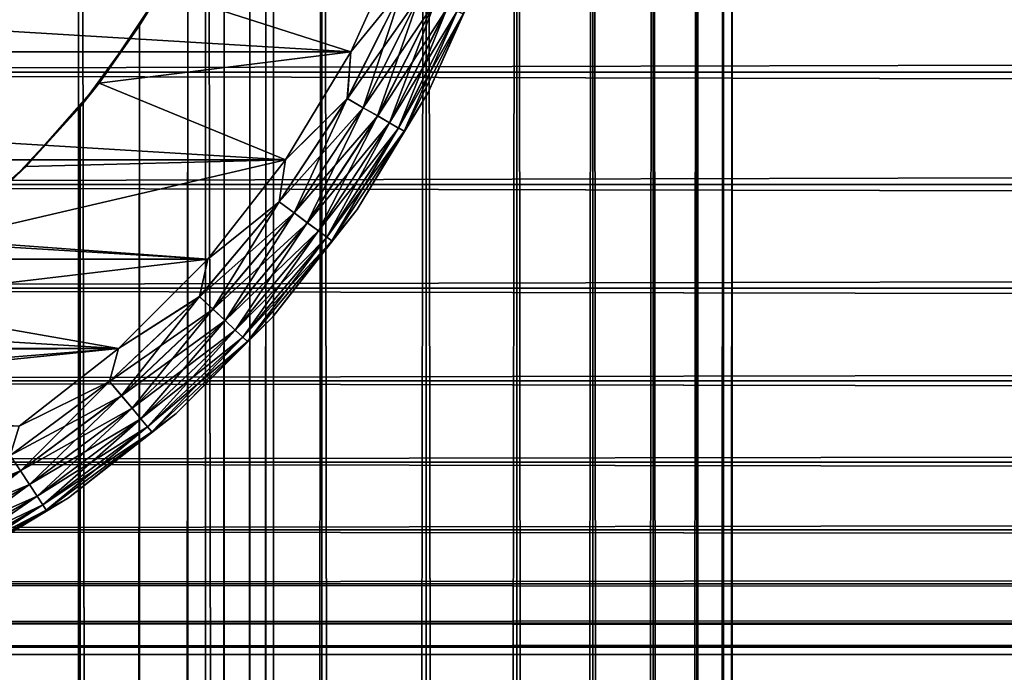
# Model space of a CAD drawing. Extents: x -265 to 265, y 0 to 747.
# Tile 187 of 256: x -243 to -232, y 707 to 715. Entities that reach past the tile are written whole.
import ezdxf

# ---------------------------------------------------------------- set-up
doc = ezdxf.new("R2010")
doc.units = 0
doc.header["$LTSCALE"] = 65.185185
for name, color, linetype in [('4', 7, 'CONTINUOUS'), ('51', 7, 'CONTINUOUS'), ('52', 7, 'CONTINUOUS'), ('58', 7, 'CONTINUOUS'), ('61', 7, 'CONTINUOUS'), ('62', 7, 'CONTINUOUS'), ('64', 7, 'CONTINUOUS'), ('68', 7, 'CONTINUOUS'), ('72', 7, 'CONTINUOUS')]:
    doc.layers.add(name, color=color, linetype=linetype)

msp = doc.modelspace()

# ---------------------------------------------------------------- linework, layer by layer
at = {"layer": '4', "color": 7, "linetype": 'CONTINUOUS'}
for points in [[(-263, 714.191, 16.432), (-263, 715.567, 15.812), (263, 714.191, 16.432), (-263, 714.191, 16.432)], [(263, 714.191, 16.432), (-263, 715.567, 15.812), (263, 715.567, 15.812), (263, 714.191, 16.432)], [(-263, 715.567, 39.188), (-263, 714.191, 38.568), (263, 715.567, 39.188), (-263, 715.567, 39.188)], [(263, 715.567, 39.188), (-263, 714.191, 38.568), (263, 714.191, 38.568), (263, 715.567, 39.188)], [(-263, 712.899, 17.213), (-263, 714.191, 16.432), (263, 712.899, 17.213), (-263, 712.899, 17.213)], [(263, 712.899, 17.213), (-263, 714.191, 16.432), (263, 714.191, 16.432), (263, 712.899, 17.213)], [(-263, 714.191, 38.568), (-263, 712.899, 37.787), (263, 714.191, 38.568), (-263, 714.191, 38.568)], [(263, 714.191, 38.568), (-263, 712.899, 37.787), (263, 712.899, 37.787), (263, 714.191, 38.568)], [(-263, 711.711, 18.144), (-263, 712.899, 17.213), (263, 711.711, 18.144), (-263, 711.711, 18.144)], [(263, 711.711, 18.144), (-263, 712.899, 17.213), (263, 712.899, 17.213), (263, 711.711, 18.144)], [(-263, 712.899, 37.787), (-263, 711.711, 36.856), (263, 712.899, 37.787), (-263, 712.899, 37.787)], [(263, 712.899, 37.787), (-263, 711.711, 36.856), (263, 711.711, 36.856), (263, 712.899, 37.787)], [(-263, 710.644, 19.211), (-263, 711.711, 18.144), (263, 710.644, 19.211), (-263, 710.644, 19.211)], [(263, 710.644, 19.211), (-263, 711.711, 18.144), (263, 711.711, 18.144), (263, 710.644, 19.211)], [(-263, 711.711, 36.856), (-263, 710.644, 35.789), (263, 711.711, 36.856), (-263, 711.711, 36.856)], [(263, 711.711, 36.856), (-263, 710.644, 35.789), (263, 710.644, 35.789), (263, 711.711, 36.856)], [(-263, 709.713, 20.399), (-263, 710.644, 19.211), (263, 709.713, 20.399), (-263, 709.713, 20.399)], [(263, 709.713, 20.399), (-263, 710.644, 19.211), (263, 710.644, 19.211), (263, 709.713, 20.399)], [(-263, 710.644, 35.789), (-263, 709.713, 34.601), (263, 710.644, 35.789), (-263, 710.644, 35.789)], [(263, 710.644, 35.789), (-263, 709.713, 34.601), (263, 709.713, 34.601), (263, 710.644, 35.789)], [(-263, 708.932, 21.691), (-263, 709.713, 20.399), (263, 708.932, 21.691), (-263, 708.932, 21.691)], [(263, 708.932, 21.691), (-263, 709.713, 20.399), (263, 709.713, 20.399), (263, 708.932, 21.691)], [(-263, 709.713, 34.601), (-263, 708.932, 33.309), (263, 709.713, 34.601), (-263, 709.713, 34.601)], [(263, 709.713, 34.601), (-263, 708.932, 33.309), (263, 708.932, 33.309), (263, 709.713, 34.601)], [(-263, 708.312, 23.067), (-263, 708.932, 21.691), (263, 708.312, 23.067), (-263, 708.312, 23.067)], [(263, 708.312, 23.067), (-263, 708.932, 21.691), (263, 708.932, 21.691), (263, 708.312, 23.067)], [(-263, 708.932, 33.309), (-263, 708.312, 31.933), (263, 708.932, 33.309), (-263, 708.932, 33.309)], [(263, 708.932, 33.309), (-263, 708.312, 31.933), (263, 708.312, 31.933), (263, 708.932, 33.309)], [(-263, 707.863, 24.509), (-263, 708.312, 23.067), (263, 707.863, 24.509), (-263, 707.863, 24.509)], [(263, 707.863, 24.509), (-263, 708.312, 23.067), (263, 708.312, 23.067), (263, 707.863, 24.509)], [(-263, 708.312, 31.933), (-263, 707.863, 30.491), (263, 708.312, 31.933), (-263, 708.312, 31.933)], [(263, 708.312, 31.933), (-263, 707.863, 30.491), (263, 707.863, 30.491), (263, 708.312, 31.933)], [(-263, 707.591, 25.993), (-263, 707.863, 24.509), (263, 707.591, 25.993), (-263, 707.591, 25.993)], [(263, 707.591, 25.993), (-263, 707.863, 24.509), (263, 707.863, 24.509), (263, 707.591, 25.993)], [(-263, 707.863, 30.491), (-263, 707.591, 29.007), (263, 707.863, 30.491), (-263, 707.863, 30.491)], [(263, 707.863, 30.491), (-263, 707.591, 29.007), (263, 707.591, 29.007), (263, 707.863, 30.491)], [(-263, 707.5, 27.5), (-263, 707.591, 25.993), (263, 707.5, 27.5), (-263, 707.5, 27.5)], [(263, 707.5, 27.5), (-263, 707.591, 25.993), (263, 707.591, 25.993), (263, 707.5, 27.5)], [(-263, 707.591, 29.007), (-263, 707.5, 27.5), (263, 707.591, 29.007), (-263, 707.591, 29.007)], [(263, 707.591, 29.007), (-263, 707.5, 27.5), (263, 707.5, 27.5), (263, 707.591, 29.007)]]:
    msp.add_3dface(points, dxfattribs=at)
at = {"layer": '51', "color": 7, "linetype": 'CONTINUOUS'}
for points in [[(-244.059, 1, 13.773), (-242.5, 1, 12.99), (-244.059, 739, 13.773), (-244.059, 1, 13.773)], [(-244.059, 739, 13.773), (-242.5, 1, 12.99), (-242.5, 739, 12.99), (-244.059, 739, 13.773)], [(-242.5, 1, 12.99), (-241.043, 1, 12.032), (-242.5, 739, 12.99), (-242.5, 1, 12.99)], [(-242.5, 739, 12.99), (-241.043, 1, 12.032), (-241.043, 739, 12.032), (-242.5, 739, 12.99)], [(-241.043, 1, 12.032), (-239.706, 1, 10.911), (-241.043, 739, 12.032), (-241.043, 1, 12.032)], [(-241.043, 739, 12.032), (-239.706, 1, 10.911), (-239.706, 739, 10.911), (-241.043, 739, 12.032)], [(-239.706, 1, 10.911), (-238.509, 1, 9.642), (-239.706, 739, 10.911), (-239.706, 1, 10.911)], [(-239.706, 739, 10.911), (-238.509, 1, 9.642), (-238.509, 739, 9.642), (-239.706, 739, 10.911)], [(-238.509, 1, 9.642), (-237.468, 1, 8.243), (-238.509, 739, 9.642), (-238.509, 1, 9.642)], [(-238.509, 739, 9.642), (-237.468, 1, 8.243), (-237.468, 739, 8.243), (-238.509, 739, 9.642)], [(-237.468, 1, 8.243), (-236.596, 1, 6.732), (-237.468, 739, 8.243), (-237.468, 1, 8.243)], [(-237.468, 739, 8.243), (-236.596, 1, 6.732), (-236.596, 739, 6.732), (-237.468, 739, 8.243)], [(-236.596, 1, 6.732), (-235.905, 1, 5.13), (-236.596, 739, 6.732), (-236.596, 1, 6.732)], [(-236.596, 739, 6.732), (-235.905, 1, 5.13), (-235.905, 739, 5.13), (-236.596, 739, 6.732)], [(-235.905, 1, 5.13), (-235.404, 1, 3.459), (-235.905, 739, 5.13), (-235.905, 1, 5.13)], [(-235.905, 739, 5.13), (-235.404, 1, 3.459), (-235.404, 739, 3.459), (-235.905, 739, 5.13)], [(-235.404, 1, 3.459), (-235.101, 1, 1.741), (-235.404, 739, 3.459), (-235.404, 1, 3.459)], [(-235.404, 739, 3.459), (-235.101, 1, 1.741), (-235.101, 739, 1.741), (-235.404, 739, 3.459)], [(-235.101, 1, 1.741), (-235, 1), (-235.101, 739, 1.741), (-235.101, 1, 1.741)], [(-235.101, 739, 1.741), (-235, 1), (-235, 739), (-235.101, 739, 1.741)]]:
    msp.add_3dface(points, dxfattribs=at)
at = {"layer": '52', "color": 7, "linetype": 'CONTINUOUS'}
for points in [[(-240.261, 719.538, -11.408), (-239.706, 739, -10.911), (-240.261, 20.462, -11.408), (-240.261, 719.538, -11.408)], [(-239.706, 739, -10.911), (-239.706, 1, -10.911), (-240.261, 20.462, -11.408), (-239.706, 739, -10.911)], [(-238.509, 1, -9.642), (-239.706, 1, -10.911), (-238.509, 739, -9.642), (-238.509, 1, -9.642)], [(-238.509, 739, -9.642), (-239.706, 1, -10.911), (-239.706, 739, -10.911), (-238.509, 739, -9.642)], [(-237.468, 1, -8.243), (-238.509, 1, -9.642), (-237.468, 739, -8.243), (-237.468, 1, -8.243)], [(-237.468, 739, -8.243), (-238.509, 1, -9.642), (-238.509, 739, -9.642), (-237.468, 739, -8.243)], [(-236.596, 1, -6.732), (-237.468, 1, -8.243), (-236.596, 739, -6.732), (-236.596, 1, -6.732)], [(-236.596, 739, -6.732), (-237.468, 1, -8.243), (-237.468, 739, -8.243), (-236.596, 739, -6.732)], [(-235.905, 1, -5.13), (-236.596, 1, -6.732), (-235.905, 739, -5.13), (-235.905, 1, -5.13)], [(-235.905, 739, -5.13), (-236.596, 1, -6.732), (-236.596, 739, -6.732), (-235.905, 739, -5.13)], [(-235.404, 1, -3.459), (-235.905, 1, -5.13), (-235.404, 739, -3.459), (-235.404, 1, -3.459)], [(-235.404, 739, -3.459), (-235.905, 1, -5.13), (-235.905, 739, -5.13), (-235.404, 739, -3.459)], [(-235.101, 1, -1.741), (-235.404, 1, -3.459), (-235.101, 739, -1.741), (-235.101, 1, -1.741)], [(-235.101, 739, -1.741), (-235.404, 1, -3.459), (-235.404, 739, -3.459), (-235.101, 739, -1.741)], [(-235, 739), (-235, 1), (-235.101, 1, -1.741), (-235, 739)], [(-235, 739), (-235.101, 1, -1.741), (-235.101, 739, -1.741), (-235, 739)], [(-240.35, 718.608, -11.484), (-240.261, 719.538, -11.408), (-240.35, 21.393, -11.484), (-240.35, 718.608, -11.484)], [(-240.35, 21.393, -11.484), (-240.261, 719.538, -11.408), (-240.261, 20.462, -11.408), (-240.35, 21.393, -11.484)], [(-240.535, 717.66, -11.637), (-240.35, 718.608, -11.484), (-240.535, 22.34, -11.637), (-240.535, 717.66, -11.637)], [(-240.535, 22.34, -11.637), (-240.35, 718.608, -11.484), (-240.35, 21.393, -11.484), (-240.535, 22.34, -11.637)], [(-240.828, 716.692, -11.869), (-240.535, 717.66, -11.637), (-240.828, 23.308, -11.869), (-240.828, 716.692, -11.869)], [(-240.828, 23.308, -11.869), (-240.535, 717.66, -11.637), (-240.535, 22.34, -11.637), (-240.828, 23.308, -11.869)], [(-241.246, 715.707, -12.181), (-240.828, 716.692, -11.869), (-241.246, 24.293, -12.181), (-241.246, 715.707, -12.181)], [(-241.246, 24.293, -12.181), (-240.828, 716.692, -11.869), (-240.828, 23.308, -11.869), (-241.246, 24.293, -12.181)], [(-241.799, 714.727, -12.559), (-241.246, 715.707, -12.181), (-241.799, 25.273, -12.559), (-241.799, 714.727, -12.559)], [(-241.799, 25.273, -12.559), (-241.246, 715.707, -12.181), (-241.246, 24.293, -12.181), (-241.799, 25.273, -12.559)], [(-242.481, 713.793, -12.98), (-241.799, 714.727, -12.559), (-242.481, 26.207, -12.98), (-242.481, 713.793, -12.98)], [(-242.481, 26.207, -12.98), (-241.799, 714.727, -12.559), (-241.799, 25.273, -12.559), (-242.481, 26.207, -12.98)], [(-243.276, 712.939, -13.409), (-242.481, 713.793, -12.98), (-243.276, 27.061, -13.409), (-243.276, 712.939, -13.409)], [(-243.276, 27.061, -13.409), (-242.481, 713.793, -12.98), (-242.481, 26.207, -12.98), (-243.276, 27.061, -13.409)]]:
    msp.add_3dface(points, dxfattribs=at)
at = {"layer": '58', "color": 7, "linetype": 'CONTINUOUS'}
for points in [[(-241.246, 715.707, -12.181), (-241.799, 714.727, -12.559), (-241.556, 715.125, -25), (-241.246, 715.707, -12.181)], [(-241.556, 715.125, -25), (-241.799, 714.727, -12.559), (-242.265, 714.065, -25), (-241.556, 715.125, -25)], [(-241.799, 714.727, -12.559), (-242.481, 713.793, -12.98), (-242.265, 714.065, -25), (-241.799, 714.727, -12.559)], [(-242.265, 714.065, -25), (-242.481, 713.793, -12.98), (-243.106, 713.106, -25), (-242.265, 714.065, -25)], [(-242.481, 713.793, -12.98), (-243.276, 712.939, -13.409), (-243.106, 713.106, -25), (-242.481, 713.793, -12.98)], [(-243.106, 713.106, -25), (-243.276, 712.939, -13.409), (-244.065, 712.265, -25), (-243.106, 713.106, -25)]]:
    msp.add_3dface(points, dxfattribs=at)
at = {"layer": '61', "color": 7, "linetype": 'CONTINUOUS'}
for points in [[(-238.78, 715.745, -25), (-241.556, 715.125, -25), (-239.375, 714.423, -25), (-238.78, 715.745, -25)], [(-241.556, 715.125, -25), (-242.265, 714.065, -25), (-239.375, 714.423, -25), (-241.556, 715.125, -25)], [(-239.375, 714.423, -25), (-242.265, 714.065, -25), (-240.124, 713.183, -25), (-239.375, 714.423, -25)], [(-242.265, 714.065, -25), (-243.106, 713.106, -25), (-240.124, 713.183, -25), (-242.265, 714.065, -25)], [(-243.106, 713.106, -25), (-244.065, 712.265, -25), (-240.124, 713.183, -25), (-243.106, 713.106, -25)], [(-240.124, 713.183, -25), (-244.065, 712.265, -25), (-241.018, 712.043, -25), (-240.124, 713.183, -25)], [(-244.065, 712.265, -25), (-245.125, 711.556, -25), (-241.018, 712.043, -25), (-244.065, 712.265, -25)], [(-241.018, 712.043, -25), (-245.125, 711.556, -25), (-242.043, 711.018, -25), (-241.018, 712.043, -25)], [(-245.125, 711.556, -25), (-246.269, 710.992, -25), (-242.043, 711.018, -25), (-245.125, 711.556, -25)], [(-247.477, 710.582, -25), (-248.727, 710.333, -25), (-242.043, 711.018, -25), (-247.477, 710.582, -25)], [(-242.043, 711.018, -25), (-248.727, 710.333, -25), (-243.183, 710.124, -25), (-242.043, 711.018, -25)], [(-246.269, 710.992, -25), (-247.477, 710.582, -25), (-242.043, 711.018, -25), (-246.269, 710.992, -25)]]:
    msp.add_3dface(points, dxfattribs=at)
at = {"layer": '62', "color": 7, "linetype": 'CONTINUOUS'}
for points in [[(-260.625, 714.423, -75), (-261.22, 715.745, -75), (-239.375, 714.423, -75), (-260.625, 714.423, -75)], [(-239.375, 714.423, -75), (-261.22, 715.745, -75), (-238.78, 715.745, -75), (-239.375, 714.423, -75)], [(-259.876, 713.183, -75), (-260.625, 714.423, -75), (-240.124, 713.183, -75), (-259.876, 713.183, -75)], [(-240.124, 713.183, -75), (-260.625, 714.423, -75), (-239.375, 714.423, -75), (-240.124, 713.183, -75)], [(-258.982, 712.043, -75), (-259.876, 713.183, -75), (-241.018, 712.043, -75), (-258.982, 712.043, -75)], [(-241.018, 712.043, -75), (-259.876, 713.183, -75), (-240.124, 713.183, -75), (-241.018, 712.043, -75)], [(-257.957, 711.018, -75), (-258.982, 712.043, -75), (-242.043, 711.018, -75), (-257.957, 711.018, -75)], [(-242.043, 711.018, -75), (-258.982, 712.043, -75), (-241.018, 712.043, -75), (-242.043, 711.018, -75)], [(-243.183, 710.124, -75), (-257.957, 711.018, -75), (-242.043, 711.018, -75), (-243.183, 710.124, -75)]]:
    msp.add_3dface(points, dxfattribs=at)
at = {"layer": '64', "color": 7, "linetype": 'CONTINUOUS'}
for points in [[(-238.489, 713.959, -74), (-237.845, 715.39, -74), (-238.489, 713.959, -26), (-238.489, 713.959, -74)], [(-238.489, 713.959, -26), (-237.845, 715.39, -74), (-237.845, 715.39, -26), (-238.489, 713.959, -26)], [(-239.301, 712.615, -74), (-238.489, 713.959, -74), (-239.301, 712.615, -26), (-239.301, 712.615, -74)], [(-239.301, 712.615, -26), (-238.489, 713.959, -74), (-238.489, 713.959, -26), (-239.301, 712.615, -26)], [(-240.269, 711.379, -74), (-239.301, 712.615, -74), (-240.269, 711.379, -26), (-240.269, 711.379, -74)], [(-240.269, 711.379, -26), (-239.301, 712.615, -74), (-239.301, 712.615, -26), (-240.269, 711.379, -26)], [(-241.379, 710.269, -74), (-240.269, 711.379, -74), (-241.379, 710.269, -26), (-241.379, 710.269, -74)], [(-241.379, 710.269, -26), (-240.269, 711.379, -74), (-240.269, 711.379, -26), (-241.379, 710.269, -26)], [(-242.615, 709.301, -74), (-241.379, 710.269, -74), (-242.615, 709.301, -26), (-242.615, 709.301, -74)], [(-242.615, 709.301, -26), (-241.379, 710.269, -74), (-241.379, 710.269, -26), (-242.615, 709.301, -26)], [(-243.959, 708.489, -74), (-242.615, 709.301, -74), (-243.959, 708.489, -26), (-243.959, 708.489, -74)], [(-243.959, 708.489, -26), (-242.615, 709.301, -74), (-242.615, 709.301, -26), (-243.959, 708.489, -26)]]:
    msp.add_3dface(points, dxfattribs=at)
at = {"layer": '68', "color": 7, "linetype": 'CONTINUOUS'}
for points in [[(-239.375, 714.423, -75), (-238.78, 715.745, -75), (-238.778, 715.159, -74.975), (-239.375, 714.423, -75)], [(-237.845, 715.39, -74), (-238.489, 713.959, -74), (-238.086, 714.861, -74.223), (-237.845, 715.39, -74)], [(-239.416, 713.889, -74.975), (-239.375, 714.423, -75), (-238.778, 715.159, -74.975), (-239.416, 713.889, -74.975)], [(-239.416, 713.889, -74.975), (-238.778, 715.159, -74.975), (-239.233, 713.783, -74.901), (-239.416, 713.889, -74.975)], [(-239.233, 713.783, -74.901), (-238.778, 715.159, -74.975), (-238.584, 715.076, -74.901), (-239.233, 713.783, -74.901)], [(-239.233, 713.783, -74.901), (-238.584, 715.076, -74.901), (-239.068, 713.689, -74.782), (-239.233, 713.783, -74.901)], [(-239.068, 713.689, -74.782), (-238.584, 715.076, -74.901), (-238.409, 715, -74.782), (-239.068, 713.689, -74.782)], [(-239.068, 713.689, -74.782), (-238.409, 715, -74.782), (-238.931, 713.609, -74.624), (-239.068, 713.689, -74.782)], [(-238.931, 713.609, -74.624), (-238.409, 715, -74.782), (-238.264, 714.937, -74.624), (-238.931, 713.609, -74.624)], [(-238.931, 713.609, -74.624), (-238.264, 714.937, -74.624), (-238.828, 713.55, -74.434), (-238.931, 713.609, -74.624)], [(-238.828, 713.55, -74.434), (-238.264, 714.937, -74.624), (-238.154, 714.89, -74.434), (-238.828, 713.55, -74.434)], [(-238.828, 713.55, -74.434), (-238.154, 714.89, -74.434), (-238.763, 713.513, -74.223), (-238.828, 713.55, -74.434)], [(-238.763, 713.513, -74.223), (-238.154, 714.89, -74.434), (-238.086, 714.861, -74.223), (-238.763, 713.513, -74.223)], [(-238.489, 713.959, -74), (-238.763, 713.513, -74.223), (-238.086, 714.861, -74.223), (-238.489, 713.959, -74)], [(-240.124, 713.183, -75), (-239.375, 714.423, -75), (-239.416, 713.889, -74.975), (-240.124, 713.183, -75)], [(-240.197, 712.702, -74.975), (-240.124, 713.183, -75), (-239.416, 713.889, -74.975), (-240.197, 712.702, -74.975)], [(-240.197, 712.702, -74.975), (-239.416, 713.889, -74.975), (-240.027, 712.575, -74.901), (-240.197, 712.702, -74.975)], [(-240.027, 712.575, -74.901), (-239.416, 713.889, -74.975), (-239.233, 713.783, -74.901), (-240.027, 712.575, -74.901)], [(-238.489, 713.959, -74), (-239.301, 712.615, -74), (-238.763, 713.513, -74.223), (-238.489, 713.959, -74)], [(-240.027, 712.575, -74.901), (-239.233, 713.783, -74.901), (-239.875, 712.462, -74.782), (-240.027, 712.575, -74.901)], [(-239.875, 712.462, -74.782), (-239.233, 713.783, -74.901), (-239.068, 713.689, -74.782), (-239.875, 712.462, -74.782)], [(-239.875, 712.462, -74.782), (-239.068, 713.689, -74.782), (-239.748, 712.367, -74.624), (-239.875, 712.462, -74.782)], [(-239.748, 712.367, -74.624), (-239.068, 713.689, -74.782), (-238.931, 713.609, -74.624), (-239.748, 712.367, -74.624)], [(-239.748, 712.367, -74.624), (-238.931, 713.609, -74.624), (-239.652, 712.296, -74.434), (-239.748, 712.367, -74.624)], [(-239.652, 712.296, -74.434), (-238.931, 713.609, -74.624), (-238.828, 713.55, -74.434), (-239.652, 712.296, -74.434)], [(-239.652, 712.296, -74.434), (-238.828, 713.55, -74.434), (-239.593, 712.252, -74.223), (-239.652, 712.296, -74.434)], [(-239.593, 712.252, -74.223), (-238.828, 713.55, -74.434), (-238.763, 713.513, -74.223), (-239.593, 712.252, -74.223)], [(-239.301, 712.615, -74), (-239.593, 712.252, -74.223), (-238.763, 713.513, -74.223), (-239.301, 712.615, -74)], [(-241.018, 712.043, -75), (-240.124, 713.183, -75), (-240.197, 712.702, -74.975), (-241.018, 712.043, -75)], [(-241.11, 711.613, -74.975), (-241.018, 712.043, -75), (-240.197, 712.702, -74.975), (-241.11, 711.613, -74.975)], [(-241.11, 711.613, -74.975), (-240.197, 712.702, -74.975), (-240.957, 711.468, -74.901), (-241.11, 711.613, -74.975)], [(-240.957, 711.468, -74.901), (-240.197, 712.702, -74.975), (-240.027, 712.575, -74.901), (-240.957, 711.468, -74.901)], [(-239.301, 712.615, -74), (-240.269, 711.379, -74), (-239.593, 712.252, -74.223), (-239.301, 712.615, -74)], [(-240.957, 711.468, -74.901), (-240.027, 712.575, -74.901), (-240.818, 711.338, -74.782), (-240.957, 711.468, -74.901)], [(-240.818, 711.338, -74.782), (-240.027, 712.575, -74.901), (-239.875, 712.462, -74.782), (-240.818, 711.338, -74.782)], [(-240.818, 711.338, -74.782), (-239.875, 712.462, -74.782), (-240.703, 711.229, -74.624), (-240.818, 711.338, -74.782)], [(-240.703, 711.229, -74.624), (-239.875, 712.462, -74.782), (-239.748, 712.367, -74.624), (-240.703, 711.229, -74.624)], [(-240.703, 711.229, -74.624), (-239.748, 712.367, -74.624), (-240.616, 711.147, -74.434), (-240.703, 711.229, -74.624)], [(-240.616, 711.147, -74.434), (-239.748, 712.367, -74.624), (-239.652, 712.296, -74.434), (-240.616, 711.147, -74.434)], [(-240.616, 711.147, -74.434), (-239.652, 712.296, -74.434), (-240.562, 711.096, -74.223), (-240.616, 711.147, -74.434)], [(-240.562, 711.096, -74.223), (-239.652, 712.296, -74.434), (-239.593, 712.252, -74.223), (-240.562, 711.096, -74.223)], [(-240.269, 711.379, -74), (-240.562, 711.096, -74.223), (-239.593, 712.252, -74.223), (-240.269, 711.379, -74)], [(-242.043, 711.018, -75), (-241.018, 712.043, -75), (-241.11, 711.613, -74.975), (-242.043, 711.018, -75)], [(-242.144, 710.638, -74.975), (-242.043, 711.018, -75), (-241.11, 711.613, -74.975), (-242.144, 710.638, -74.975)], [(-242.144, 710.638, -74.975), (-241.11, 711.613, -74.975), (-242.008, 710.476, -74.901), (-242.144, 710.638, -74.975)], [(-242.008, 710.476, -74.901), (-241.11, 711.613, -74.975), (-240.957, 711.468, -74.901), (-242.008, 710.476, -74.901)], [(-242.008, 710.476, -74.901), (-240.957, 711.468, -74.901), (-241.886, 710.33, -74.782), (-242.008, 710.476, -74.901)], [(-241.886, 710.33, -74.782), (-240.957, 711.468, -74.901), (-240.818, 711.338, -74.782), (-241.886, 710.33, -74.782)], [(-240.269, 711.379, -74), (-241.379, 710.269, -74), (-240.562, 711.096, -74.223), (-240.269, 711.379, -74)], [(-241.886, 710.33, -74.782), (-240.818, 711.338, -74.782), (-241.784, 710.209, -74.624), (-241.886, 710.33, -74.782)], [(-241.784, 710.209, -74.624), (-240.818, 711.338, -74.782), (-240.703, 711.229, -74.624), (-241.784, 710.209, -74.624)], [(-241.784, 710.209, -74.624), (-240.703, 711.229, -74.624), (-241.707, 710.117, -74.434), (-241.784, 710.209, -74.624)], [(-241.707, 710.117, -74.434), (-240.703, 711.229, -74.624), (-240.616, 711.147, -74.434), (-241.707, 710.117, -74.434)], [(-241.707, 710.117, -74.434), (-240.616, 711.147, -74.434), (-241.66, 710.061, -74.223), (-241.707, 710.117, -74.434)], [(-241.66, 710.061, -74.223), (-240.616, 711.147, -74.434), (-240.562, 711.096, -74.223), (-241.66, 710.061, -74.223)], [(-241.379, 710.269, -74), (-241.66, 710.061, -74.223), (-240.562, 711.096, -74.223), (-241.379, 710.269, -74)], [(-243.183, 710.124, -75), (-242.043, 711.018, -75), (-242.144, 710.638, -74.975), (-243.183, 710.124, -75)], [(-243.284, 709.789, -74.975), (-243.183, 710.124, -75), (-242.144, 710.638, -74.975), (-243.284, 709.789, -74.975)], [(-243.284, 709.789, -74.975), (-242.144, 710.638, -74.975), (-243.168, 709.612, -74.901), (-243.284, 709.789, -74.975)], [(-243.168, 709.612, -74.901), (-242.144, 710.638, -74.975), (-242.008, 710.476, -74.901), (-243.168, 709.612, -74.901)], [(-243.168, 709.612, -74.901), (-242.008, 710.476, -74.901), (-243.064, 709.454, -74.782), (-243.168, 709.612, -74.901)], [(-243.064, 709.454, -74.782), (-242.008, 710.476, -74.901), (-241.886, 710.33, -74.782), (-243.064, 709.454, -74.782)], [(-243.064, 709.454, -74.782), (-241.886, 710.33, -74.782), (-242.976, 709.321, -74.624), (-243.064, 709.454, -74.782)], [(-242.976, 709.321, -74.624), (-241.886, 710.33, -74.782), (-241.784, 710.209, -74.624), (-242.976, 709.321, -74.624)], [(-241.379, 710.269, -74), (-242.615, 709.301, -74), (-241.66, 710.061, -74.223), (-241.379, 710.269, -74)], [(-242.976, 709.321, -74.624), (-241.784, 710.209, -74.624), (-242.911, 709.221, -74.434), (-242.976, 709.321, -74.624)], [(-242.911, 709.221, -74.434), (-241.784, 710.209, -74.624), (-241.707, 710.117, -74.434), (-242.911, 709.221, -74.434)], [(-242.911, 709.221, -74.434), (-241.707, 710.117, -74.434), (-242.87, 709.16, -74.223), (-242.911, 709.221, -74.434)], [(-242.87, 709.16, -74.223), (-241.707, 710.117, -74.434), (-241.66, 710.061, -74.223), (-242.87, 709.16, -74.223)], [(-242.615, 709.301, -74), (-242.87, 709.16, -74.223), (-241.66, 710.061, -74.223), (-242.615, 709.301, -74)], [(-244.42, 708.889, -74.901), (-243.284, 709.789, -74.975), (-243.168, 709.612, -74.901), (-244.42, 708.889, -74.901)], [(-244.42, 708.889, -74.901), (-243.168, 709.612, -74.901), (-244.335, 708.72, -74.782), (-244.42, 708.889, -74.901)], [(-244.335, 708.72, -74.782), (-243.168, 709.612, -74.901), (-243.064, 709.454, -74.782), (-244.335, 708.72, -74.782)], [(-244.335, 708.72, -74.782), (-243.064, 709.454, -74.782), (-244.264, 708.578, -74.624), (-244.335, 708.72, -74.782)], [(-244.264, 708.578, -74.624), (-243.064, 709.454, -74.782), (-242.976, 709.321, -74.624), (-244.264, 708.578, -74.624)], [(-244.264, 708.578, -74.624), (-242.976, 709.321, -74.624), (-244.21, 708.471, -74.434), (-244.264, 708.578, -74.624)], [(-244.21, 708.471, -74.434), (-242.976, 709.321, -74.624), (-242.911, 709.221, -74.434), (-244.21, 708.471, -74.434)], [(-242.615, 709.301, -74), (-243.959, 708.489, -74), (-242.87, 709.16, -74.223), (-242.615, 709.301, -74)], [(-244.21, 708.471, -74.434), (-242.911, 709.221, -74.434), (-244.177, 708.405, -74.223), (-244.21, 708.471, -74.434)], [(-244.177, 708.405, -74.223), (-242.911, 709.221, -74.434), (-242.87, 709.16, -74.223), (-244.177, 708.405, -74.223)], [(-243.959, 708.489, -74), (-244.177, 708.405, -74.223), (-242.87, 709.16, -74.223), (-243.959, 708.489, -74)]]:
    msp.add_3dface(points, dxfattribs=at)
at = {"layer": '72', "color": 7, "linetype": 'CONTINUOUS'}
for points in [[(-238.78, 715.745, -25), (-239.375, 714.423, -25), (-238.777, 715.159, -25.025), (-238.78, 715.745, -25)], [(-238.489, 713.959, -26), (-237.845, 715.39, -26), (-238.086, 714.861, -25.779), (-238.489, 713.959, -26)], [(-238.777, 715.159, -25.025), (-239.375, 714.423, -25), (-239.415, 713.889, -25.025), (-238.777, 715.159, -25.025)], [(-238.777, 715.159, -25.025), (-239.415, 713.889, -25.025), (-238.583, 715.075, -25.099), (-238.777, 715.159, -25.025)], [(-238.583, 715.075, -25.099), (-239.415, 713.889, -25.025), (-239.232, 713.783, -25.099), (-238.583, 715.075, -25.099)], [(-238.583, 715.075, -25.099), (-239.232, 713.783, -25.099), (-238.409, 715, -25.218), (-238.583, 715.075, -25.099)], [(-238.409, 715, -25.218), (-239.232, 713.783, -25.099), (-239.067, 713.688, -25.218), (-238.409, 715, -25.218)], [(-238.409, 715, -25.218), (-239.067, 713.688, -25.218), (-238.263, 714.937, -25.377), (-238.409, 715, -25.218)], [(-238.263, 714.937, -25.377), (-239.067, 713.688, -25.218), (-238.93, 713.609, -25.377), (-238.263, 714.937, -25.377)], [(-238.263, 714.937, -25.377), (-238.93, 713.609, -25.377), (-238.154, 714.89, -25.567), (-238.263, 714.937, -25.377)], [(-238.154, 714.89, -25.567), (-238.93, 713.609, -25.377), (-238.827, 713.549, -25.567), (-238.154, 714.89, -25.567)], [(-238.154, 714.89, -25.567), (-238.827, 713.549, -25.567), (-238.086, 714.861, -25.779), (-238.154, 714.89, -25.567)], [(-238.086, 714.861, -25.779), (-238.827, 713.549, -25.567), (-238.763, 713.512, -25.779), (-238.086, 714.861, -25.779)], [(-238.489, 713.959, -26), (-238.086, 714.861, -25.779), (-238.763, 713.512, -25.779), (-238.489, 713.959, -26)], [(-239.375, 714.423, -25), (-240.124, 713.183, -25), (-239.415, 713.889, -25.025), (-239.375, 714.423, -25)], [(-239.415, 713.889, -25.025), (-240.124, 713.183, -25), (-240.196, 712.701, -25.025), (-239.415, 713.889, -25.025)], [(-239.415, 713.889, -25.025), (-240.196, 712.701, -25.025), (-239.232, 713.783, -25.099), (-239.415, 713.889, -25.025)], [(-239.301, 712.615, -26), (-238.489, 713.959, -26), (-238.763, 713.512, -25.779), (-239.301, 712.615, -26)], [(-239.232, 713.783, -25.099), (-240.196, 712.701, -25.025), (-240.026, 712.575, -25.099), (-239.232, 713.783, -25.099)], [(-239.232, 713.783, -25.099), (-240.026, 712.575, -25.099), (-239.067, 713.688, -25.218), (-239.232, 713.783, -25.099)], [(-239.067, 713.688, -25.218), (-240.026, 712.575, -25.099), (-239.874, 712.462, -25.218), (-239.067, 713.688, -25.218)], [(-239.067, 713.688, -25.218), (-239.874, 712.462, -25.218), (-238.93, 713.609, -25.377), (-239.067, 713.688, -25.218)], [(-238.93, 713.609, -25.377), (-239.874, 712.462, -25.218), (-239.747, 712.367, -25.377), (-238.93, 713.609, -25.377)], [(-238.93, 713.609, -25.377), (-239.747, 712.367, -25.377), (-238.827, 713.549, -25.567), (-238.93, 713.609, -25.377)], [(-238.827, 713.549, -25.567), (-239.747, 712.367, -25.377), (-239.652, 712.296, -25.567), (-238.827, 713.549, -25.567)], [(-238.827, 713.549, -25.567), (-239.652, 712.296, -25.567), (-238.763, 713.512, -25.779), (-238.827, 713.549, -25.567)], [(-238.763, 713.512, -25.779), (-239.652, 712.296, -25.567), (-239.592, 712.252, -25.779), (-238.763, 713.512, -25.779)], [(-239.301, 712.615, -26), (-238.763, 713.512, -25.779), (-239.592, 712.252, -25.779), (-239.301, 712.615, -26)], [(-240.124, 713.183, -25), (-241.018, 712.043, -25), (-240.196, 712.701, -25.025), (-240.124, 713.183, -25)], [(-240.196, 712.701, -25.025), (-241.018, 712.043, -25), (-241.11, 711.612, -25.025), (-240.196, 712.701, -25.025)], [(-240.196, 712.701, -25.025), (-241.11, 711.612, -25.025), (-240.026, 712.575, -25.099), (-240.196, 712.701, -25.025)], [(-240.269, 711.379, -26), (-239.301, 712.615, -26), (-239.592, 712.252, -25.779), (-240.269, 711.379, -26)], [(-240.026, 712.575, -25.099), (-241.11, 711.612, -25.025), (-240.956, 711.467, -25.099), (-240.026, 712.575, -25.099)], [(-240.026, 712.575, -25.099), (-240.956, 711.467, -25.099), (-239.874, 712.462, -25.218), (-240.026, 712.575, -25.099)], [(-239.874, 712.462, -25.218), (-240.956, 711.467, -25.099), (-240.818, 711.337, -25.218), (-239.874, 712.462, -25.218)], [(-239.874, 712.462, -25.218), (-240.818, 711.337, -25.218), (-239.747, 712.367, -25.377), (-239.874, 712.462, -25.218)], [(-239.747, 712.367, -25.377), (-240.818, 711.337, -25.218), (-240.703, 711.228, -25.377), (-239.747, 712.367, -25.377)], [(-239.747, 712.367, -25.377), (-240.703, 711.228, -25.377), (-239.652, 712.296, -25.567), (-239.747, 712.367, -25.377)], [(-239.652, 712.296, -25.567), (-240.703, 711.228, -25.377), (-240.616, 711.147, -25.567), (-239.652, 712.296, -25.567)], [(-239.652, 712.296, -25.567), (-240.616, 711.147, -25.567), (-239.592, 712.252, -25.779), (-239.652, 712.296, -25.567)], [(-239.592, 712.252, -25.779), (-240.616, 711.147, -25.567), (-240.562, 711.096, -25.779), (-239.592, 712.252, -25.779)], [(-240.269, 711.379, -26), (-239.592, 712.252, -25.779), (-240.562, 711.096, -25.779), (-240.269, 711.379, -26)], [(-241.018, 712.043, -25), (-242.043, 711.018, -25), (-241.11, 711.612, -25.025), (-241.018, 712.043, -25)], [(-241.11, 711.612, -25.025), (-242.043, 711.018, -25), (-242.144, 710.637, -25.025), (-241.11, 711.612, -25.025)], [(-241.11, 711.612, -25.025), (-242.144, 710.637, -25.025), (-240.956, 711.467, -25.099), (-241.11, 711.612, -25.025)], [(-240.956, 711.467, -25.099), (-242.144, 710.637, -25.025), (-242.008, 710.475, -25.099), (-240.956, 711.467, -25.099)], [(-240.956, 711.467, -25.099), (-242.008, 710.475, -25.099), (-240.818, 711.337, -25.218), (-240.956, 711.467, -25.099)], [(-241.379, 710.269, -26), (-240.269, 711.379, -26), (-240.562, 711.096, -25.779), (-241.379, 710.269, -26)], [(-240.818, 711.337, -25.218), (-242.008, 710.475, -25.099), (-241.886, 710.33, -25.218), (-240.818, 711.337, -25.218)], [(-240.818, 711.337, -25.218), (-241.886, 710.33, -25.218), (-240.703, 711.228, -25.377), (-240.818, 711.337, -25.218)], [(-240.703, 711.228, -25.377), (-241.886, 710.33, -25.218), (-241.784, 710.208, -25.377), (-240.703, 711.228, -25.377)], [(-240.703, 711.228, -25.377), (-241.784, 710.208, -25.377), (-240.616, 711.147, -25.567), (-240.703, 711.228, -25.377)], [(-240.616, 711.147, -25.567), (-241.784, 710.208, -25.377), (-241.707, 710.117, -25.567), (-240.616, 711.147, -25.567)], [(-240.616, 711.147, -25.567), (-241.707, 710.117, -25.567), (-240.562, 711.096, -25.779), (-240.616, 711.147, -25.567)], [(-240.562, 711.096, -25.779), (-241.707, 710.117, -25.567), (-241.66, 710.06, -25.779), (-240.562, 711.096, -25.779)], [(-241.379, 710.269, -26), (-240.562, 711.096, -25.779), (-241.66, 710.06, -25.779), (-241.379, 710.269, -26)], [(-242.043, 711.018, -25), (-243.183, 710.124, -25), (-242.144, 710.637, -25.025), (-242.043, 711.018, -25)], [(-242.144, 710.637, -25.025), (-243.183, 710.124, -25), (-243.284, 709.788, -25.025), (-242.144, 710.637, -25.025)], [(-242.144, 710.637, -25.025), (-243.284, 709.788, -25.025), (-242.008, 710.475, -25.099), (-242.144, 710.637, -25.025)], [(-242.008, 710.475, -25.099), (-243.284, 709.788, -25.025), (-243.167, 709.611, -25.099), (-242.008, 710.475, -25.099)], [(-242.008, 710.475, -25.099), (-243.167, 709.611, -25.099), (-241.886, 710.33, -25.218), (-242.008, 710.475, -25.099)], [(-241.886, 710.33, -25.218), (-243.167, 709.611, -25.099), (-243.063, 709.453, -25.218), (-241.886, 710.33, -25.218)], [(-241.886, 710.33, -25.218), (-243.063, 709.453, -25.218), (-241.784, 710.208, -25.377), (-241.886, 710.33, -25.218)], [(-242.615, 709.301, -26), (-241.379, 710.269, -26), (-241.66, 710.06, -25.779), (-242.615, 709.301, -26)], [(-241.784, 710.208, -25.377), (-243.063, 709.453, -25.218), (-242.976, 709.321, -25.377), (-241.784, 710.208, -25.377)], [(-241.784, 710.208, -25.377), (-242.976, 709.321, -25.377), (-241.707, 710.117, -25.567), (-241.784, 710.208, -25.377)], [(-241.707, 710.117, -25.567), (-242.976, 709.321, -25.377), (-242.911, 709.221, -25.567), (-241.707, 710.117, -25.567)], [(-241.707, 710.117, -25.567), (-242.911, 709.221, -25.567), (-241.66, 710.06, -25.779), (-241.707, 710.117, -25.567)], [(-241.66, 710.06, -25.779), (-242.911, 709.221, -25.567), (-242.87, 709.159, -25.779), (-241.66, 710.06, -25.779)], [(-242.615, 709.301, -26), (-241.66, 710.06, -25.779), (-242.87, 709.159, -25.779), (-242.615, 709.301, -26)], [(-243.284, 709.788, -25.025), (-244.515, 709.078, -25.025), (-243.167, 709.611, -25.099), (-243.284, 709.788, -25.025)], [(-243.167, 709.611, -25.099), (-244.515, 709.078, -25.025), (-244.42, 708.888, -25.099), (-243.167, 709.611, -25.099)], [(-243.167, 709.611, -25.099), (-244.42, 708.888, -25.099), (-243.063, 709.453, -25.218), (-243.167, 709.611, -25.099)], [(-243.063, 709.453, -25.218), (-244.42, 708.888, -25.099), (-244.334, 708.719, -25.218), (-243.063, 709.453, -25.218)], [(-243.063, 709.453, -25.218), (-244.334, 708.719, -25.218), (-242.976, 709.321, -25.377), (-243.063, 709.453, -25.218)], [(-242.976, 709.321, -25.377), (-244.334, 708.719, -25.218), (-244.263, 708.577, -25.377), (-242.976, 709.321, -25.377)], [(-242.976, 709.321, -25.377), (-244.263, 708.577, -25.377), (-242.911, 709.221, -25.567), (-242.976, 709.321, -25.377)], [(-243.959, 708.489, -26), (-242.615, 709.301, -26), (-242.87, 709.159, -25.779), (-243.959, 708.489, -26)], [(-242.911, 709.221, -25.567), (-244.263, 708.577, -25.377), (-244.21, 708.471, -25.567), (-242.911, 709.221, -25.567)], [(-242.911, 709.221, -25.567), (-244.21, 708.471, -25.567), (-242.87, 709.159, -25.779), (-242.911, 709.221, -25.567)], [(-242.87, 709.159, -25.779), (-244.21, 708.471, -25.567), (-244.177, 708.405, -25.779), (-242.87, 709.159, -25.779)], [(-243.959, 708.489, -26), (-242.87, 709.159, -25.779), (-244.177, 708.405, -25.779), (-243.959, 708.489, -26)]]:
    msp.add_3dface(points, dxfattribs=at)

doc.saveas('drawing.dxf')
